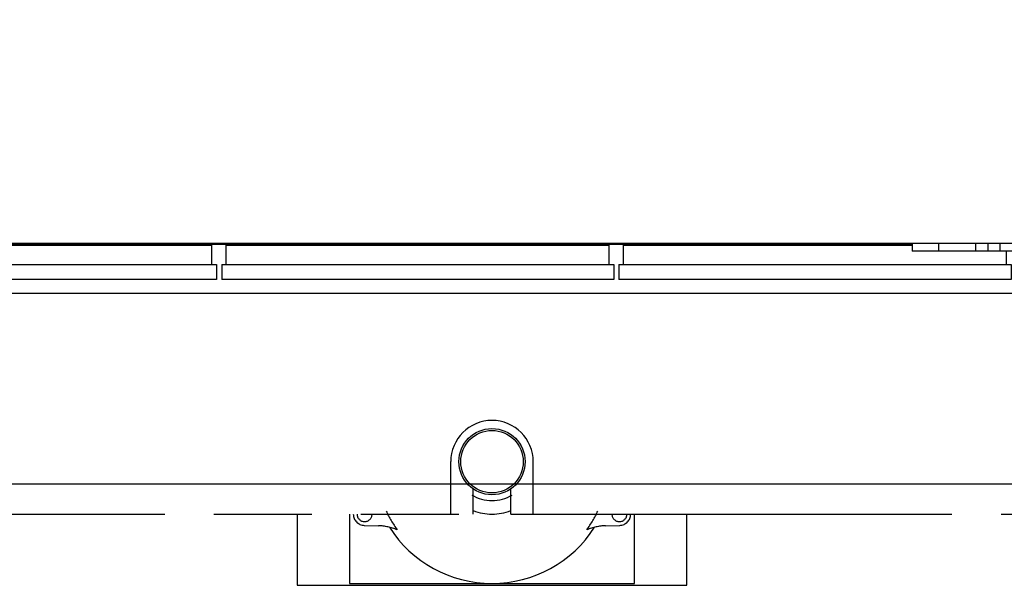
# Model space of a CAD drawing. Header units: millimetres. Extents: x 0 to 1189, y 0 to 841.
# Tile 43 of 77: x 856 to 922, y 192 to 229. Entities that reach past the tile are written whole.
import ezdxf
from ezdxf.enums import TextEntityAlignment as Align

# ---------------------------------------------------------------- set-up
doc = ezdxf.new("R2010")
doc.units = ezdxf.units.MM
doc.header["$LTSCALE"] = 65.395
doc.linetypes.add('PHANTOM', pattern=[0.8, 0.45, -0.05, 0.1, -0.05, 0.1, -0.05])
doc.layers.get('0').update_dxf_attribs({"linetype": 'CONTINUOUS'})
for name, color, linetype in [('1937_000000_TLKS_MARKETING_ABL427', 7, 'CONTINUOUS'), ('1937_030000_TLKS_V_ABL432', 7, 'CONTINUOUS'), ('1937_100000_TLKS_V_ABL446', 7, 'CONTINUOUS'), ('1937_111000_12_SIMPLE1_D_ABL457', 7, 'CONTINUOUS'), ('1937_111000_12_SIMPLE1_T1_D_PBL458', 7, 'CONTINUOUS'), ('1937_111200_08_SIMPLE1_T7_X_PBL470', 7, 'CONTINUOUS'), ('1937_111200_08_SIMPLE1_T7_X_PBL484', 7, 'CONTINUOUS'), ('1937_111200_08_SIMPLE1_T7_X_PBL488', 7, 'CONTINUOUS'), ('1937_111200_08_SIMPLE1_X_ABL459', 7, 'CONTINUOUS'), ('1937_151200_02_SIMPLE1_T2_X_PBL476', 7, 'CONTINUOUS'), ('1937_151200_02_SIMPLE1_T3_X_PBL448', 7, 'CONTINUOUS'), ('1937_151200_02_SIMPLE1_X_ABL447', 7, 'CONTINUOUS'), ('1937_171000_05_SIMPLE1_A_ABL464', 7, 'CONTINUOUS'), ('1937_171000_05_SIMPLE1_T1_A_PBL466', 7, 'CONTINUOUS'), ('top_7_VBL426', 7, 'CONTINUOUS')]:
    doc.layers.add(name, color=color, linetype=linetype)
doc.styles.get("Standard").update_dxf_attribs({"font": 'txt', "width": 0.6})
doc.dimstyles.new('DIMSTYLE_2', dxfattribs={"dimtxt": 3.5, "dimasz": 3.5, "dimexe": 1.8, "dimexo": 0, "dimgap": 0.875, "dimtad": 1, "dimdec": 0, "dimlfac": 20, "dimdsep": 46, "dimtxsty": 'Standard', "dimblk": '_FILLED', "dimblk1": '_FILLED', "dimblk2": '_FILLED', "dimcen": 0.09, "dimadec": 0, "dimazin": 0, "dimtp": 2, "dimtm": 2, "dimtfac": 1, "dimtdec": 0, "dimtofl": 0, "dimtmove": 0, "dimatfit": 3, "dimldrblk": '_FILLED', "dimfxl": 1, "dimtolj": 1, "dimarcsym": 0})

# ---------------------------------------------------------------- blocks, each defined once
blk = doc.blocks.new('_FILLED')
at = {"color": 0, "linetype": 'ByBlock'}
blk.add_solid([(0, 0), (-1, 0.167), (-1, -0.167)], dxfattribs=at)
blk = doc.blocks.new('*D2')
at = {"color": 2, "linetype": 'Continuous'}
for p, q in [((768.262, 316.945), (737.125, 316.945)), ((738.925, 316.945), (738.925, 257.723)), ((738.925, 198.5), (738.925, 257.723)), ((1013.05, 198.5), (737.125, 198.5))]:
    blk.add_line(p, q, dxfattribs=at)
at = {"color": 2, "linetype": 'Continuous', "xscale": 3.5, "yscale": 3.5, "zscale": 3.5}
for p, rotation in [((738.925, 316.945), 90), ((738.925, 198.5), 270)]:
    blk.add_blockref('_FILLED', p, dxfattribs=dict(at, rotation=rotation))
at = {"color": 2, "linetype": 'Continuous', "width": 0.672619}
blk.add_text('2369', height=3.5, rotation=90, dxfattribs=at).set_placement((738.05, 257.723), align=Align.CENTER)
blk = doc.blocks.new('1937_151200_02_SIMPLE1_T3_X_PBL448', base_point=(931.025, 250))
at = {"layer": '1937_151200_02_SIMPLE1_T3_X_PBL448', "color": 8, "linetype": 'PHANTOM'}
for p, q in [((884.75, 196.5), (884.75, 200)), ((890.25, 196.5), (890.25, 200)), ((886.25, 196.5), (886.25, 198.19)), ((888.75, 196.5), (888.75, 198.19)), ((836.25, 196.5), (886.25, 196.5)), ((888.75, 196.5), (989.75, 196.5))]:
    blk.add_line(p, q, dxfattribs=at)
blk.add_arc((887.5, 200), 2.75, 0, 180, dxfattribs=at)
blk = doc.blocks.new('1937_151200_02_SIMPLE1_T2_X_PBL476', base_point=(887.5, 196.979))
at = {"layer": '1937_151200_02_SIMPLE1_T2_X_PBL476', "color": 8, "linetype": 'PHANTOM'}
for p, q in [((874.5, 196.5), (874.5, 191.75)), ((878, 196.5), (878, 191.875)), ((897, 191.875), (897, 196.5)), ((900.5, 191.75), (900.5, 196.5)), ((878.979, 195.75), (879.924, 195.724)), ((895.076, 195.724), (896.021, 195.75)), ((878, 191.875), (897, 191.875)), ((874.5, 191.75), (900.5, 191.75))]:
    blk.add_line(p, q, dxfattribs=at)
for radius in [2.207, 2.085]:
    blk.add_circle((887.5, 200), radius, dxfattribs=at)
for centre, radius, start, end in [((887.5, 200), 2.598, 238.92146, 301.07854), ((879, 196.5), 0.75, 179.99137, 268.382), ((879, 196.5), 0.5, 180, 360), ((887.5, 200), 7.788, 205.00497, 215.71532), ((887.5, 200), 3.5, 249.01327, 290.98673), ((887.5, 200), 7.788, 324.28468, 334.99503), ((896, 196.5), 0.5, 180, 360), ((896, 196.5), 0.75, 271.618, 0.00863), ((879.825, 192.225), 3.5, 67.28581, 88.382), ((895.175, 192.225), 3.5, 91.618, 112.71419), ((887.5, 200), 8.125, 212.57357, 327.42643)]:
    blk.add_arc(centre, radius, start, end, dxfattribs=at)
blk = doc.blocks.new('1937_151200_02_SIMPLE1_X_ABL447', base_point=(931.025, 250))
at = {"layer": '1937_151200_02_SIMPLE1_T2_X_PBL476'}
blk.add_blockref('1937_151200_02_SIMPLE1_T2_X_PBL476', (887.5, 196.9786), dxfattribs=at)
at = {"layer": '1937_151200_02_SIMPLE1_T3_X_PBL448'}
blk.add_blockref('1937_151200_02_SIMPLE1_T3_X_PBL448', (931.025, 250), dxfattribs=at)
blk = doc.blocks.new('1937_111000_12_SIMPLE1_T1_D_PBL458', base_point=(918.7, 250))
at = {"layer": '1937_111000_12_SIMPLE1_T1_D_PBL458', "color": 7, "linetype": 'Continuous'}
for p, q in [((819.4, 214.5), (915.52438, 214.5)), ((831.23, 211.25), (999.25, 211.25))]:
    blk.add_line(p, q, dxfattribs=at)
for centre, start, end in [((860.5, 215), 214.6394879, 218.5159116), ((860.5, 215), 321.4840884, 325.3605121), ((866, 215), 214.6394879, 218.5159116), ((866, 215), 321.4840884, 325.3605121), ((876.5, 215), 214.6394879, 218.5159116), ((876.5, 215), 321.4840884, 325.3605121), ((887, 215), 214.6394879, 218.5159116), ((887, 215), 321.4840884, 325.3605121), ((892.5, 215), 214.6394879, 218.5159116), ((892.5, 215), 321.4840884, 325.3605121), ((903, 215), 214.6394879, 218.5159116), ((903, 215), 321.4840884, 325.3605121), ((913.5, 215), 214.6394879, 218.5159116), ((913.5, 215), 321.4840884, 325.3605121)]:
    blk.add_arc(centre, 0.875, start, end, dxfattribs=at)
blk = doc.blocks.new('1937_111000_12_SIMPLE1_D_ABL457', base_point=(920.175, 250))
at = {"layer": '1937_111000_12_SIMPLE1_T1_D_PBL458'}
blk.add_blockref('1937_111000_12_SIMPLE1_T1_D_PBL458', (918.7, 250), dxfattribs=at)
blk = doc.blocks.new('1937_111200_08_SIMPLE1_T7_X_PBL470', base_point=(856.05, 213.3))
at = {"layer": '1937_111200_08_SIMPLE1_T7_X_PBL470', "color": 7, "linetype": 'Continuous'}
for p, q in [((843.275, 213.15), (843.275, 214.45)), ((843.275, 214.45), (868.825, 214.45)), ((868.825, 213.15), (868.825, 214.45)), ((842.975, 213.15), (842.975, 212.15)), ((842.975, 213.15), (869.125, 213.15)), ((869.125, 213.15), (869.125, 212.15)), ((869.125, 212.15), (842.975, 212.15))]:
    blk.add_line(p, q, dxfattribs=at)
blk = doc.blocks.new('1937_111200_08_SIMPLE1_T7_X_PBL484', base_point=(882.546, 213.3))
at = {"layer": '1937_111200_08_SIMPLE1_T7_X_PBL484', "color": 7, "linetype": 'Continuous'}
for p, q in [((869.771, 213.15), (869.771, 214.45)), ((869.771, 214.45), (895.321, 214.45)), ((895.321, 213.15), (895.321, 214.45)), ((869.471, 213.15), (869.471, 212.15)), ((869.471, 213.15), (895.621, 213.15)), ((895.621, 213.15), (895.621, 212.15)), ((895.621, 212.15), (869.471, 212.15))]:
    blk.add_line(p, q, dxfattribs=at)
blk = doc.blocks.new('1937_111200_08_SIMPLE1_T7_X_PBL488', base_point=(909.042, 213.3))
at = {"layer": '1937_111200_08_SIMPLE1_T7_X_PBL488', "color": 7, "linetype": 'Continuous'}
for p, q in [((896.267, 214.45), (915.524, 214.45)), ((896.267, 213.15), (896.267, 214.45)), ((921.817, 213.15), (921.817, 214.05)), ((895.967, 213.15), (922.117, 213.15)), ((895.967, 213.15), (895.967, 212.15)), ((922.117, 213.15), (922.117, 212.15)), ((922.117, 212.15), (895.967, 212.15))]:
    blk.add_line(p, q, dxfattribs=at)
blk = doc.blocks.new('1937_111200_08_SIMPLE1_X_ABL459', base_point=(927.575, 238.438))
at = {"layer": '1937_111200_08_SIMPLE1_T7_X_PBL470'}
blk.add_blockref('1937_111200_08_SIMPLE1_T7_X_PBL470', (856.05, 213.3), dxfattribs=at)
at = {"layer": '1937_111200_08_SIMPLE1_T7_X_PBL484'}
blk.add_blockref('1937_111200_08_SIMPLE1_T7_X_PBL484', (882.546, 213.3), dxfattribs=at)
at = {"layer": '1937_111200_08_SIMPLE1_T7_X_PBL488'}
blk.add_blockref('1937_111200_08_SIMPLE1_T7_X_PBL488', (909.042, 213.3), dxfattribs=at)
blk = doc.blocks.new('1937_171000_05_SIMPLE1_T1_A_PBL466', base_point=(918.9, 227.608))
at = {"layer": '1937_171000_05_SIMPLE1_T1_A_PBL466', "color": 7, "linetype": 'Continuous'}
for p, q in [((1002.3, 214.55), (835.5, 214.55)), ((915.524, 214.55), (915.524, 214.05)), ((917.271, 214.55), (917.271, 214.05)), ((919.754, 214.55), (919.754, 214.05)), ((920.56, 214.55), (920.56, 214.05)), ((921.365, 214.55), (921.365, 214.05)), ((941.022, 214.05), (915.524, 214.05))]:
    blk.add_line(p, q, dxfattribs=at)
blk = doc.blocks.new('1937_171000_05_SIMPLE1_A_ABL464', base_point=(918.134, 227.608))
at = {"layer": '1937_171000_05_SIMPLE1_T1_A_PBL466'}
blk.add_blockref('1937_171000_05_SIMPLE1_T1_A_PBL466', (918.9, 227.608), dxfattribs=at)
blk = doc.blocks.new('1937_100000_TLKS_V_ABL446', base_point=(931.025, 250))
at = {"layer": '1937_111000_12_SIMPLE1_D_ABL457'}
blk.add_blockref('1937_111000_12_SIMPLE1_D_ABL457', (920.175, 250), dxfattribs=at)
at = {"layer": '1937_111200_08_SIMPLE1_X_ABL459'}
blk.add_blockref('1937_111200_08_SIMPLE1_X_ABL459', (927.575, 238.438), dxfattribs=at)
at = {"layer": '1937_151200_02_SIMPLE1_X_ABL447'}
blk.add_blockref('1937_151200_02_SIMPLE1_X_ABL447', (931.025, 250), dxfattribs=at)
at = {"layer": '1937_171000_05_SIMPLE1_A_ABL464'}
blk.add_blockref('1937_171000_05_SIMPLE1_A_ABL464', (918.134, 227.608), dxfattribs=at)
blk = doc.blocks.new('1937_030000_TLKS_V_ABL432', base_point=(904.867, 252.452))
at = {"layer": '1937_100000_TLKS_V_ABL446'}
blk.add_blockref('1937_100000_TLKS_V_ABL446', (931.025, 250), dxfattribs=at)
blk = doc.blocks.new('1937_000000_TLKS_MARKETING_ABL427', base_point=(897.25, 252.452))
at = {"layer": '1937_030000_TLKS_V_ABL432'}
blk.add_blockref('1937_030000_TLKS_V_ABL432', (904.867, 252.452), dxfattribs=at)
blk = doc.blocks.new('TOP_7_VBL426', base_point=(897.25, 254.347))
at = {"layer": '1937_000000_TLKS_MARKETING_ABL427'}
blk.add_blockref('1937_000000_TLKS_MARKETING_ABL427', (897.25, 252.452), dxfattribs=at)

msp = doc.modelspace()

# ---------------------------------------------------------------- block references
at = {"layer": 'top_7_VBL426'}
msp.add_blockref('TOP_7_VBL426', (897.24999, 254.3475), dxfattribs=at)

# ---------------------------------------------------------------- dimensions: what is measured, and where the dimension line sits
at = {"color": 2, "linetype": 'Continuous'}
dim = msp.add_linear_dim(base=(738.925, 316.945), p1=(1013.05, 198.5), p2=(768.2621, 316.945), angle=90, dimstyle='DIMSTYLE_2', dxfattribs=at)
dim.commit()
dim.dimension.update_dxf_attribs({"geometry": '*D2', "text_midpoint": (738.925, 257.38915), "dimtype": 160})

doc.saveas('drawing.dxf')
